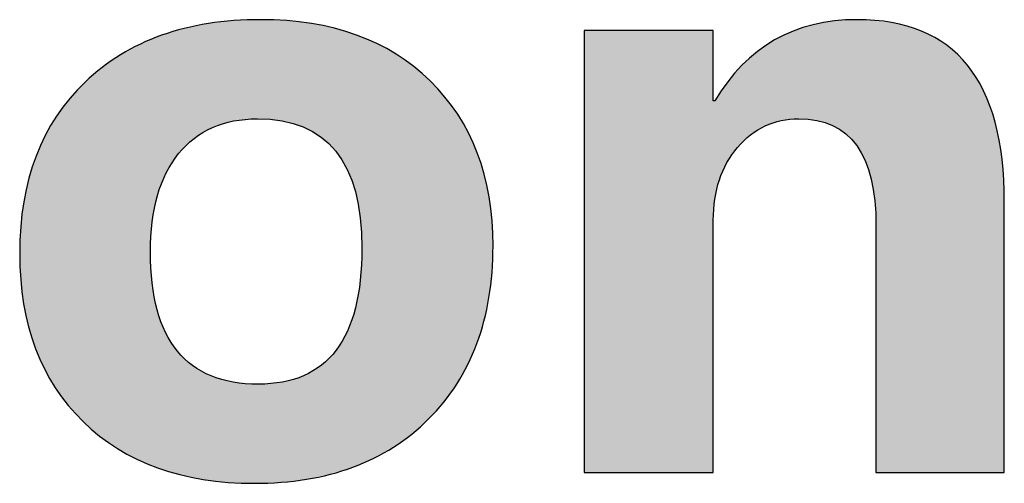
# Model space of a CAD drawing. Extents: x 68 to 125, y 76 to 211.
# Tile 45 of 89: x 79.72 to 82.69, y 195.99 to 197.39. Entities that reach past the tile are written whole.
import ezdxf

# ---------------------------------------------------------------- set-up
doc = ezdxf.new("R2010")
doc.units = 0
doc.layers.add('MAKE2D___U_53EF_U_89C1_U_0', color=7, linetype='CONTINUOUS')

# ---------------------------------------------------------------- blocks, each defined once
blk = doc.blocks.new('*U34')
at = {"layer": 'MAKE2D___U_53EF_U_89C1_U_0', "color": 252}
for points in [[(80.2779, 197.0546), (80.2736, 197.3761), (80.2779, 197.377)], [(80.2875, 197.059), (80.2779, 197.377), (80.2875, 197.3789)], [(80.2779, 197.0546), (80.2779, 197.377), (80.2875, 197.059)], [(80.3113, 197.07), (80.2875, 197.3789), (80.3113, 197.3816)], [(80.2875, 197.059), (80.2875, 197.3789), (80.3113, 197.07)], [(80.3148, 197.0716), (80.3113, 197.3816), (80.3148, 197.382)], [(80.3113, 197.07), (80.3113, 197.3816), (80.3148, 197.0716)], [(80.3468, 197.081), (80.3148, 197.382), (80.3468, 197.3857)], [(80.3148, 197.0716), (80.3148, 197.382), (80.3468, 197.081)], [(80.353, 197.0828), (80.3468, 197.3857), (80.353, 197.3864)], [(80.3468, 197.081), (80.3468, 197.3857), (80.353, 197.0828)], [(80.355, 197.0833), (80.353, 197.3864), (80.355, 197.3867)], [(80.353, 197.0828), (80.353, 197.3864), (80.355, 197.0833)], [(80.3643, 197.0848), (80.355, 197.3867), (80.3643, 197.3877)], [(80.355, 197.0833), (80.355, 197.3867), (80.3643, 197.0848)], [(80.3985, 197.09), (80.3643, 197.3877), (80.3985, 197.389)], [(80.3643, 197.0848), (80.3643, 197.3877), (80.3985, 197.09)], [(80.3985, 197.09), (80.3985, 197.389), (80.3987, 197.09)], [(80.3987, 197.09), (80.3985, 197.389), (80.3987, 197.389)], [(80.4215, 197.0914), (80.3987, 197.389), (80.4215, 197.3898)], [(80.3987, 197.09), (80.3987, 197.389), (80.4215, 197.0914)], [(80.4261, 197.0915), (80.4215, 197.3898), (80.4261, 197.39)], [(80.4215, 197.0914), (80.4215, 197.3898), (80.4261, 197.0915)], [(80.4334, 197.0916), (80.4261, 197.39), (80.4334, 197.3902)], [(80.4261, 197.0915), (80.4261, 197.39), (80.4334, 197.0916)], [(80.4431, 197.0916), (80.4334, 197.3902), (80.4431, 197.3906)], [(80.4334, 197.0916), (80.4334, 197.3902), (80.4431, 197.0916)], [(80.4454, 197.0915), (80.4431, 197.3906), (80.4454, 197.3907)], [(80.4431, 197.0916), (80.4431, 197.3906), (80.4454, 197.0915)], [(80.4454, 197.0915), (80.4454, 197.3907), (80.4478, 197.0915)], [(80.4478, 197.0915), (80.4454, 197.3907), (80.4478, 197.3906)], [(80.4478, 197.0915), (80.4478, 197.3906), (80.4551, 197.0913)], [(80.4551, 197.0913), (80.4478, 197.3906), (80.4551, 197.3903)], [(80.4551, 197.0913), (80.4551, 197.3903), (80.494, 197.0876)], [(80.494, 197.0876), (80.4551, 197.3903), (80.494, 197.3889)], [(80.494, 197.0876), (80.494, 197.3889), (80.5008, 197.087)], [(80.5008, 197.087), (80.494, 197.3889), (80.5008, 197.3886)], [(80.5008, 197.087), (80.5008, 197.3886), (80.5069, 197.0857)], [(80.5069, 197.0857), (80.5008, 197.3886), (80.5069, 197.3884)], [(80.5069, 197.0857), (80.5069, 197.3884), (80.5238, 197.082)], [(80.5238, 197.082), (80.5069, 197.3884), (80.5238, 197.3878)], [(80.5238, 197.082), (80.5238, 197.3878), (80.5363, 197.0793)], [(80.5363, 197.0793), (80.5238, 197.3878), (80.5363, 197.3863)], [(80.5363, 197.0793), (80.5363, 197.3863), (80.5427, 197.0779)], [(80.5427, 197.0779), (80.5363, 197.3863), (80.5427, 197.3856)], [(80.5427, 197.0779), (80.5427, 197.3856), (80.5748, 197.0662)], [(80.5748, 197.0662), (80.5427, 197.3856), (80.5748, 197.3818)], [(80.5748, 197.0662), (80.5748, 197.3818), (80.5807, 197.0641)], [(80.5807, 197.0641), (80.5748, 197.3818), (80.5807, 197.3811)], [(80.5807, 197.0641), (80.5807, 197.3811), (80.5833, 197.0627)], [(80.5833, 197.0627), (80.5807, 197.3811), (80.5833, 197.3808)], [(80.5833, 197.0627), (80.5833, 197.3808), (80.5981, 197.0546)], [(80.5981, 197.0546), (80.5833, 197.3808), (80.5981, 197.3791)], [(80.5981, 197.0546), (80.5981, 197.3791), (80.6095, 197.0484)], [(80.6095, 197.0484), (80.5981, 197.3791), (80.6095, 197.3767)], [(80.1623, 196.9318), (80.1465, 197.3436), (80.1623, 197.3484)], [(80.1645, 196.9367), (80.1623, 197.3484), (80.1645, 197.3491)], [(80.1623, 196.9318), (80.1623, 197.3484), (80.1645, 196.9367)], [(80.1841, 196.9681), (80.1645, 197.3491), (80.1841, 197.355)], [(80.1645, 196.9367), (80.1645, 197.3491), (80.1841, 196.9681)], [(80.1874, 196.9733), (80.1841, 197.355), (80.1874, 197.3559)], [(80.1841, 196.9681), (80.1841, 197.355), (80.1874, 196.9733)], [(80.2008, 196.9894), (80.1874, 197.3559), (80.2008, 197.36)], [(80.1874, 196.9733), (80.1874, 197.3559), (80.2008, 196.9894)], [(80.21, 197.0004), (80.2008, 197.36), (80.21, 197.3627)], [(80.2008, 196.9894), (80.2008, 197.36), (80.21, 197.0004)], [(80.2142, 197.0055), (80.21, 197.3627), (80.2142, 197.364)], [(80.21, 197.0004), (80.21, 197.3627), (80.2142, 197.0055)], [(80.2149, 197.0061), (80.2142, 197.364), (80.2149, 197.3642)], [(80.2142, 197.0055), (80.2142, 197.364), (80.2149, 197.0061)], [(80.2398, 197.0285), (80.2149, 197.3642), (80.2398, 197.3693)], [(80.2149, 197.0061), (80.2149, 197.3642), (80.2398, 197.0285)], [(80.2444, 197.0326), (80.2398, 197.3693), (80.2444, 197.3702)], [(80.2398, 197.0285), (80.2398, 197.3693), (80.2444, 197.0326)], [(80.2717, 197.0506), (80.2444, 197.3702), (80.2717, 197.3757)], [(80.2444, 197.0326), (80.2444, 197.3702), (80.2717, 197.0506)], [(80.2736, 197.0518), (80.2717, 197.3757), (80.2736, 197.3761)], [(80.2717, 197.0506), (80.2717, 197.3757), (80.2736, 197.0518)], [(80.2736, 197.0518), (80.2736, 197.3761), (80.2779, 197.0546)], [(80.6095, 197.0484), (80.6095, 197.3767), (80.6149, 197.0455)], [(80.6149, 197.0455), (80.6095, 197.3767), (80.6149, 197.3756)], [(80.6149, 197.0455), (80.6149, 197.3756), (80.6404, 197.0259)], [(80.6404, 197.0259), (80.6149, 197.3756), (80.6404, 197.3704)], [(80.6404, 197.0259), (80.6404, 197.3704), (80.6453, 197.0221)], [(80.6453, 197.0221), (80.6404, 197.3704), (80.6453, 197.3694)], [(80.6453, 197.0221), (80.6453, 197.3694), (80.6555, 197.0113)], [(80.6555, 197.0113), (80.6453, 197.3694), (80.6555, 197.3673)], [(80.6555, 197.0113), (80.6555, 197.3673), (80.6675, 196.9986)], [(80.6675, 196.9986), (80.6555, 197.3673), (80.6675, 197.3648)], [(80.6675, 196.9986), (80.6675, 197.3648), (80.6682, 196.9978)], [(80.6682, 196.9978), (80.6675, 197.3648), (80.6682, 197.3646)], [(80.6682, 196.9978), (80.6682, 197.3646), (80.6718, 196.994)], [(80.6718, 196.994), (80.6682, 197.3646), (80.6718, 197.3635)], [(80.6718, 196.994), (80.6718, 197.3635), (80.6907, 196.9665)], [(80.6907, 196.9665), (80.6718, 197.3635), (80.6907, 197.3577)], [(80.6907, 196.9665), (80.6907, 197.3577), (80.6945, 196.9611)], [(80.6945, 196.9611), (80.6907, 197.3577), (80.6945, 197.3566)], [(80.6945, 196.9611), (80.6945, 197.3566), (80.7102, 196.9296)], [(80.7102, 196.9296), (80.6945, 197.3566), (80.7102, 197.3518)], [(80.7102, 196.9296), (80.7102, 197.3518), (80.7133, 196.9234)], [(80.7133, 196.9234), (80.7102, 197.3518), (80.7133, 197.3508)], [(80.7133, 196.9234), (80.7133, 197.3508), (80.7233, 196.8949)], [(80.7233, 196.8949), (80.7133, 197.3508), (80.7233, 197.3477)], [(80.7233, 196.8949), (80.7233, 197.3477), (80.7258, 196.888)], [(80.7258, 196.888), (80.7233, 197.3477), (80.7258, 197.347)], [(80.1126, 196.0475), (80.0824, 197.3172), (80.1126, 197.3297)], [(80.1146, 196.7456), (80.1126, 197.3297), (80.1146, 197.3305)], [(80.1126, 196.6901), (80.1126, 197.3297), (80.1146, 196.7456)], [(80.1146, 196.7456), (80.1146, 197.3305), (80.1147, 196.7479)], [(80.1147, 196.7479), (80.1146, 197.3305), (80.1147, 197.3305)], [(80.1206, 196.7985), (80.1147, 197.3305), (80.1206, 197.3329)], [(80.1147, 196.7479), (80.1147, 197.3305), (80.1206, 196.7985)], [(80.1209, 196.8015), (80.1206, 197.3329), (80.1209, 197.3331)], [(80.1206, 196.7985), (80.1206, 197.3329), (80.1209, 196.8015)], [(80.1305, 196.8471), (80.1209, 197.3331), (80.1305, 197.337)], [(80.1209, 196.8015), (80.1209, 197.3331), (80.1305, 196.8471)], [(80.1313, 196.8508), (80.1305, 197.337), (80.1313, 197.3374)], [(80.1305, 196.8471), (80.1305, 197.337), (80.1313, 196.8508)], [(80.1341, 196.8596), (80.1313, 197.3374), (80.1341, 197.3385)], [(80.1313, 196.8508), (80.1313, 197.3374), (80.1341, 196.8596)], [(80.1444, 196.8915), (80.1341, 197.3385), (80.1444, 197.3428)], [(80.1341, 196.8596), (80.1341, 197.3385), (80.1444, 196.8915)], [(80.1458, 196.8959), (80.1444, 197.3428), (80.1458, 197.3434)], [(80.1444, 196.8915), (80.1444, 197.3428), (80.1458, 196.8959)], [(80.1465, 196.8974), (80.1458, 197.3434), (80.1465, 197.3436)], [(80.1458, 196.8959), (80.1458, 197.3434), (80.1465, 196.8974)], [(80.1465, 196.8974), (80.1465, 197.3436), (80.1623, 196.9318)], [(80.7258, 196.888), (80.7258, 197.347), (80.7283, 196.8809)], [(80.7283, 196.8809), (80.7258, 197.347), (80.7283, 197.3462)], [(80.7283, 196.8809), (80.7283, 197.3462), (80.7342, 196.8558)], [(80.7342, 196.8558), (80.7283, 197.3462), (80.7342, 197.3444)], [(80.7342, 196.8558), (80.7342, 197.3444), (80.7376, 196.8414)], [(80.7376, 196.8414), (80.7342, 197.3444), (80.7376, 197.343)], [(80.7376, 196.8414), (80.7376, 197.343), (80.7394, 196.8337)], [(80.7394, 196.8337), (80.7376, 197.343), (80.7394, 197.3422)], [(80.7394, 196.8337), (80.7394, 197.3422), (80.7456, 196.7897)], [(80.7456, 196.7897), (80.7394, 197.3422), (80.7456, 197.3396)], [(80.7456, 196.7897), (80.7456, 197.3396), (80.7467, 196.7817)], [(80.7467, 196.7817), (80.7456, 197.3396), (80.7467, 197.3391)], [(80.7467, 196.7817), (80.7467, 197.3391), (80.7498, 196.7312)], [(80.7498, 196.7312), (80.7467, 197.3391), (80.7498, 197.3378)], [(80.7498, 196.7312), (80.7498, 197.3378), (80.7502, 196.725)], [(80.7502, 196.725), (80.7498, 197.3378), (80.7502, 197.3377)], [(80.7502, 196.052), (80.7502, 197.3377), (80.7869, 196.0678)], [(80.7869, 196.0678), (80.7502, 197.3377), (80.7869, 197.3222)], [(80.7869, 196.0678), (80.7869, 197.3222), (80.796, 196.0729)], [(80.796, 196.0729), (80.7869, 197.3222), (80.796, 197.3184)], [(80.796, 196.0729), (80.796, 197.3184), (80.8462, 196.1012)], [(80.8462, 196.1012), (80.796, 197.3184), (80.8462, 197.2907)], [(80.0716, 196.0647), (80.0225, 197.2849), (80.0716, 197.3114)], [(80.0824, 196.0602), (80.0716, 197.3114), (80.0824, 197.3172)], [(80.0716, 196.0647), (80.0716, 197.3114), (80.0824, 196.0602)], [(80.0824, 196.0602), (80.0824, 197.3172), (80.1126, 196.0475)], [(80.8462, 196.1012), (80.8462, 197.2907), (80.8537, 196.1066)], [(80.8537, 196.1066), (80.8462, 197.2907), (80.8537, 197.2866)], [(80.0133, 196.0968), (79.9669, 197.2467), (80.0133, 197.2786)], [(80.0225, 196.0917), (80.0133, 197.2786), (80.0225, 197.2849)], [(80.0133, 196.0968), (80.0133, 197.2786), (80.0225, 196.0917)], [(80.0225, 196.0917), (80.0225, 197.2849), (80.0716, 196.0647)], [(80.8537, 196.1066), (80.8537, 197.2866), (80.9012, 196.1406)], [(80.9012, 196.1406), (80.8537, 197.2866), (80.9012, 197.2533)], [(79.9592, 196.1346), (79.9156, 197.2026), (79.9592, 197.2401)], [(79.9669, 196.1293), (79.9592, 197.2401), (79.9669, 197.2467)], [(79.9592, 196.1346), (79.9592, 197.2401), (79.9669, 196.1293)], [(79.9669, 196.1293), (79.9669, 197.2467), (80.0133, 196.0968)], [(80.9012, 196.1406), (80.9012, 197.2533), (80.9073, 196.1461)], [(80.9073, 196.1461), (80.9012, 197.2533), (80.9073, 197.249)], [(80.9073, 196.1461), (80.9073, 197.249), (80.9518, 196.1861)], [(80.9518, 196.1861), (80.9073, 197.249), (80.9518, 197.2099)], [(79.9156, 196.1729), (79.9093, 197.196), (79.9156, 197.2026)], [(79.9156, 196.1729), (79.9156, 197.2026), (79.9592, 196.1346)], [(80.9518, 196.1861), (80.9518, 197.2099), (80.9567, 196.1915)], [(80.9567, 196.1915), (80.9518, 197.2099), (80.9567, 197.2057)], [(80.9567, 196.1915), (80.9567, 197.2057), (80.9973, 196.2367)], [(80.9973, 196.2367), (80.9567, 197.2057), (80.9973, 197.1614)], [(79.9093, 196.1783), (79.8693, 197.1533), (79.9093, 197.196)], [(79.9093, 196.1783), (79.9093, 197.196), (79.9156, 196.1729)], [(79.8646, 196.227), (79.8292, 197.0997), (79.8646, 197.147)], [(79.8693, 196.2219), (79.8646, 197.147), (79.8693, 197.1533)], [(79.8646, 196.227), (79.8646, 197.147), (79.8693, 196.2219)], [(79.8693, 196.2219), (79.8693, 197.1533), (79.9093, 196.1783)], [(80.9973, 196.2367), (80.9973, 197.1614), (81.0011, 196.2419)], [(81.0011, 196.2419), (80.9973, 197.1614), (81.0011, 197.1574)], [(81.0011, 196.2419), (81.0011, 197.1574), (81.0367, 196.2915)], [(81.0367, 196.2915), (81.0011, 197.1574), (81.0367, 197.1089)], [(79.8258, 196.2798), (79.7953, 197.0417), (79.8258, 197.0938)], [(79.8292, 196.2752), (79.8258, 197.0938), (79.8292, 197.0997)], [(79.8258, 196.2798), (79.8258, 197.0938), (79.8292, 196.2752)], [(79.8292, 196.2752), (79.8292, 197.0997), (79.8646, 196.227)], [(81.0367, 196.2915), (81.0367, 197.1089), (81.0395, 196.2964)], [(81.0395, 196.2964), (81.0367, 197.1089), (81.0395, 197.1051)], [(81.0395, 196.2964), (81.0395, 197.1051), (81.0701, 196.3505)], [(81.0701, 196.3505), (81.0395, 197.1051), (81.0701, 197.0523)], [(81.0701, 196.3505), (81.0701, 197.0523), (81.072, 196.355)], [(81.072, 196.355), (81.0701, 197.0523), (81.072, 197.0489)], [(79.793, 196.3369), (79.7676, 196.9792), (79.793, 197.0364)], [(79.7953, 196.3328), (79.793, 197.0364), (79.7953, 197.0417)], [(79.793, 196.3369), (79.793, 197.0364), (79.7953, 196.3328)], [(79.7953, 196.3328), (79.7953, 197.0417), (79.8258, 196.2798)], [(81.072, 196.355), (81.072, 197.0489), (81.0974, 196.4137)], [(81.0974, 196.4137), (81.072, 197.0489), (81.0974, 196.9915)], [(81.0974, 196.4137), (81.0974, 196.9915), (81.0987, 196.4177)], [(81.0987, 196.4177), (81.0974, 196.9915), (81.0987, 196.9887)], [(79.7661, 196.3982), (79.746, 196.9123), (79.7661, 196.9746)], [(79.7676, 196.3948), (79.7661, 196.9746), (79.7676, 196.9792)], [(79.7661, 196.3982), (79.7661, 196.9746), (79.7676, 196.3948)], [(79.7676, 196.3948), (79.7676, 196.9792), (79.793, 196.3369)], [(81.0987, 196.4177), (81.0987, 196.9887), (81.1187, 196.4811)], [(81.1187, 196.4811), (81.0987, 196.9887), (81.1187, 196.9268)], [(79.7452, 196.4637), (79.7306, 196.8411), (79.7452, 196.9085)], [(79.746, 196.4611), (79.7452, 196.9085), (79.746, 196.9123)], [(79.7452, 196.4637), (79.7452, 196.9085), (79.746, 196.4611)], [(79.746, 196.4611), (79.746, 196.9123), (79.7661, 196.3982)], [(81.1187, 196.4811), (81.1187, 196.9268), (81.1194, 196.4844)], [(81.1194, 196.4844), (81.1187, 196.9268), (81.1194, 196.9246)], [(81.1194, 196.4844), (81.1194, 196.9246), (81.1338, 196.5526)], [(81.1338, 196.5526), (81.1194, 196.9246), (81.1338, 196.8579)], [(81.1338, 196.5526), (81.1338, 196.8579), (81.1341, 196.5552)], [(81.1341, 196.5552), (81.1338, 196.8579), (81.1341, 196.8564)], [(81.1341, 196.5552), (81.1341, 196.8564), (81.1429, 196.6283)], [(81.1429, 196.6283), (81.1341, 196.8564), (81.1429, 196.785)], [(79.7303, 196.5333), (79.7214, 196.7654), (79.7303, 196.8381)], [(79.7306, 196.5316), (79.7303, 196.8381), (79.7306, 196.8411)], [(79.7303, 196.5333), (79.7303, 196.8381), (79.7306, 196.5316)], [(79.7306, 196.5316), (79.7306, 196.8411), (79.7452, 196.4637)], [(81.1429, 196.6283), (81.1429, 196.785), (81.143, 196.6304)], [(81.143, 196.6304), (81.1429, 196.785), (81.143, 196.7843)], [(81.143, 196.6304), (81.143, 196.7843), (81.146, 196.7082)], [(79.7213, 196.6072), (79.7183, 196.6853), (79.7213, 196.763)], [(79.7214, 196.6065), (79.7213, 196.763), (79.7214, 196.7654)], [(79.7213, 196.6072), (79.7213, 196.763), (79.7214, 196.6065)], [(79.7214, 196.6065), (79.7214, 196.7654), (79.7303, 196.5333)], [(80.7502, 196.052), (80.7498, 196.6634), (80.7502, 196.725)], [(80.1126, 196.0475), (80.1126, 196.6901), (80.1146, 196.0467)], [(80.1146, 196.0467), (80.1126, 196.6901), (80.1146, 196.6302)], [(80.7498, 196.0519), (80.7467, 196.6204), (80.7498, 196.6634)], [(80.7498, 196.0519), (80.7498, 196.6634), (80.7502, 196.052)], [(80.1146, 196.0467), (80.1146, 196.6302), (80.1147, 196.0467)], [(80.1147, 196.0467), (80.1146, 196.6302), (80.1147, 196.6294)], [(80.1147, 196.0467), (80.1147, 196.6294), (80.1206, 196.0442)], [(80.1206, 196.0442), (80.1147, 196.6294), (80.1206, 196.5751)], [(80.7456, 196.0501), (80.7394, 196.5634), (80.7456, 196.6048)], [(80.7467, 196.0506), (80.7456, 196.6048), (80.7467, 196.6204)], [(80.7456, 196.0501), (80.7456, 196.6048), (80.7467, 196.0506)], [(80.7467, 196.0506), (80.7467, 196.6204), (80.7498, 196.0519)], [(80.1206, 196.0442), (80.1206, 196.5751), (80.1209, 196.0441)], [(80.1209, 196.0441), (80.1206, 196.5751), (80.1209, 196.5734)], [(80.1209, 196.0441), (80.1209, 196.5734), (80.1305, 196.04)], [(80.1305, 196.04), (80.1209, 196.5734), (80.1305, 196.5249)], [(80.7376, 196.0466), (80.7342, 196.5373), (80.7376, 196.5513)], [(80.7394, 196.0474), (80.7376, 196.5513), (80.7394, 196.5634)], [(80.7376, 196.0466), (80.7376, 196.5513), (80.7394, 196.0474)], [(80.7394, 196.0474), (80.7394, 196.5634), (80.7456, 196.0501)], [(80.1305, 196.04), (80.1305, 196.5249), (80.1313, 196.0397)], [(80.1313, 196.0397), (80.1305, 196.5249), (80.1313, 196.5224)], [(80.1313, 196.0397), (80.1313, 196.5224), (80.1341, 196.0385)], [(80.1341, 196.0385), (80.1313, 196.5224), (80.1341, 196.5131)], [(80.7342, 196.0452), (80.7283, 196.513), (80.7342, 196.5373)], [(80.7342, 196.0452), (80.7342, 196.5373), (80.7376, 196.0466)], [(80.1341, 196.0385), (80.1341, 196.5131), (80.1444, 196.0354)], [(80.1444, 196.0354), (80.1341, 196.5131), (80.1444, 196.4796)], [(80.7233, 196.0405), (80.7133, 196.4679), (80.7233, 196.4959)], [(80.7258, 196.0416), (80.7233, 196.4959), (80.7258, 196.5027)], [(80.7233, 196.0405), (80.7233, 196.4959), (80.7258, 196.0416)], [(80.7283, 196.0426), (80.7258, 196.5027), (80.7283, 196.513)], [(80.7258, 196.0416), (80.7258, 196.5027), (80.7283, 196.0426)], [(80.7283, 196.0426), (80.7283, 196.513), (80.7342, 196.0452)], [(80.1444, 196.0354), (80.1444, 196.4796), (80.1458, 196.035)], [(80.1458, 196.035), (80.1444, 196.4796), (80.1458, 196.4764)], [(80.1458, 196.035), (80.1458, 196.4764), (80.1465, 196.0347)], [(80.1465, 196.0347), (80.1458, 196.4764), (80.1465, 196.4749)], [(80.1465, 196.0347), (80.1465, 196.4749), (80.1623, 196.0299)], [(80.1623, 196.0299), (80.1465, 196.4749), (80.1623, 196.4392)], [(80.7102, 196.0364), (80.6945, 196.4281), (80.7102, 196.4592)], [(80.7133, 196.0374), (80.7102, 196.4592), (80.7133, 196.4679)], [(80.7102, 196.0364), (80.7102, 196.4592), (80.7133, 196.0374)], [(80.7133, 196.0374), (80.7133, 196.4679), (80.7233, 196.0405)], [(80.1623, 196.0299), (80.1623, 196.4392), (80.1645, 196.0292)], [(80.1645, 196.0292), (80.1623, 196.4392), (80.1645, 196.4356)], [(80.1645, 196.0292), (80.1645, 196.4356), (80.1841, 196.0232)], [(80.1841, 196.0232), (80.1645, 196.4356), (80.1841, 196.4036)], [(80.6945, 196.0315), (80.6907, 196.4207), (80.6945, 196.4281)], [(80.6945, 196.0315), (80.6945, 196.4281), (80.7102, 196.0364)], [(80.1841, 196.0232), (80.1841, 196.4036), (80.1874, 196.0223)], [(80.1874, 196.0223), (80.1841, 196.4036), (80.1874, 196.3998)], [(80.1874, 196.0223), (80.1874, 196.3998), (80.2008, 196.0181)], [(80.2008, 196.0181), (80.1874, 196.3998), (80.2008, 196.3838)], [(80.6907, 196.0303), (80.6718, 196.3934), (80.6907, 196.4207)], [(80.6907, 196.0303), (80.6907, 196.4207), (80.6945, 196.0315)], [(80.2008, 196.0181), (80.2008, 196.3838), (80.21, 196.0163)], [(80.21, 196.0163), (80.2008, 196.3838), (80.21, 196.3729)], [(80.21, 196.0163), (80.21, 196.3729), (80.2142, 196.0154)], [(80.2142, 196.0154), (80.21, 196.3729), (80.2142, 196.3693)], [(80.2142, 196.0154), (80.2142, 196.3693), (80.2149, 196.0153)], [(80.2149, 196.0153), (80.2142, 196.3693), (80.2149, 196.3687)], [(80.2149, 196.0153), (80.2149, 196.3687), (80.2398, 196.0102)], [(80.2398, 196.0102), (80.2149, 196.3687), (80.2398, 196.3471)], [(80.6555, 196.0193), (80.6453, 196.3638), (80.6555, 196.3745)], [(80.6675, 196.023), (80.6555, 196.3745), (80.6675, 196.3871)], [(80.6555, 196.0193), (80.6555, 196.3745), (80.6675, 196.023)], [(80.6682, 196.0233), (80.6675, 196.3871), (80.6682, 196.3882)], [(80.6675, 196.023), (80.6675, 196.3871), (80.6682, 196.0233)], [(80.6718, 196.0244), (80.6682, 196.3882), (80.6718, 196.3934)], [(80.6682, 196.0233), (80.6682, 196.3882), (80.6718, 196.0244)], [(80.6718, 196.0244), (80.6718, 196.3934), (80.6907, 196.0303)], [(80.2398, 196.0102), (80.2398, 196.3471), (80.2444, 196.0092)], [(80.2444, 196.0092), (80.2398, 196.3471), (80.2444, 196.3442)], [(80.2444, 196.0092), (80.2444, 196.3442), (80.2717, 196.0036)], [(80.2717, 196.0036), (80.2444, 196.3442), (80.2717, 196.3273)], [(80.6149, 196.0108), (80.6095, 196.3351), (80.6149, 196.3392)], [(80.6404, 196.0161), (80.6149, 196.3392), (80.6404, 196.3586)], [(80.6149, 196.0108), (80.6149, 196.3392), (80.6404, 196.0161)], [(80.6453, 196.0171), (80.6404, 196.3586), (80.6453, 196.3638)], [(80.6404, 196.0161), (80.6404, 196.3586), (80.6453, 196.0171)], [(80.6453, 196.0171), (80.6453, 196.3638), (80.6555, 196.0193)], [(80.2717, 196.0036), (80.2717, 196.3273), (80.2736, 196.0034)], [(80.2736, 196.0034), (80.2717, 196.3273), (80.2736, 196.3262)], [(80.2736, 196.0034), (80.2736, 196.3262), (80.2779, 196.0029)], [(80.2779, 196.0029), (80.2736, 196.3262), (80.2779, 196.3243)], [(80.2779, 196.0029), (80.2779, 196.3243), (80.2875, 196.0018)], [(80.2875, 196.0018), (80.2779, 196.3243), (80.2875, 196.3202)], [(80.2875, 196.0018), (80.2875, 196.3202), (80.3113, 195.999)], [(80.3113, 195.999), (80.2875, 196.3202), (80.3113, 196.3101)], [(80.3113, 195.999), (80.3113, 196.3101), (80.3148, 195.9986)], [(80.3148, 195.9986), (80.3113, 196.3101), (80.3148, 196.3091)], [(80.3148, 195.9986), (80.3148, 196.3091), (80.3468, 195.9949)], [(80.3468, 195.9949), (80.3148, 196.3091), (80.3468, 196.3005)], [(80.5748, 196.0031), (80.5427, 196.3053), (80.5748, 196.3166)], [(80.5807, 196.0038), (80.5748, 196.3166), (80.5807, 196.3198)], [(80.5748, 196.0031), (80.5748, 196.3166), (80.5807, 196.0038)], [(80.5833, 196.0041), (80.5807, 196.3198), (80.5833, 196.3211)], [(80.5807, 196.0038), (80.5807, 196.3198), (80.5833, 196.0041)], [(80.5981, 196.0072), (80.5833, 196.3211), (80.5981, 196.329)], [(80.5833, 196.0041), (80.5833, 196.3211), (80.5981, 196.0072)], [(80.6095, 196.0096), (80.5981, 196.329), (80.6095, 196.3351)], [(80.5981, 196.0072), (80.5981, 196.329), (80.6095, 196.0096)], [(80.6095, 196.0096), (80.6095, 196.3351), (80.6149, 196.0108)], [(80.3468, 195.9949), (80.3468, 196.3005), (80.353, 195.9946)], [(80.353, 195.9946), (80.3468, 196.3005), (80.353, 196.2989)], [(80.353, 195.9946), (80.353, 196.2989), (80.355, 195.9946)], [(80.355, 195.9946), (80.353, 196.2989), (80.355, 196.2986)], [(80.355, 195.9946), (80.355, 196.2986), (80.3643, 195.9942)], [(80.3643, 195.9942), (80.355, 196.2986), (80.3643, 196.2973)], [(80.3643, 195.9942), (80.3643, 196.2973), (80.3985, 195.993)], [(80.3985, 195.993), (80.3643, 196.2973), (80.3985, 196.2926)], [(80.3985, 195.993), (80.3985, 196.2926), (80.3987, 195.993)], [(80.3987, 195.993), (80.3985, 196.2926), (80.3987, 196.2925)], [(80.3987, 195.993), (80.3987, 196.2925), (80.4215, 195.9921)], [(80.4215, 195.9921), (80.3987, 196.2925), (80.4215, 196.2919)], [(80.4215, 195.9921), (80.4215, 196.2919), (80.4261, 195.992)], [(80.4261, 195.992), (80.4215, 196.2919), (80.4261, 196.2917)], [(80.4261, 195.992), (80.4261, 196.2917), (80.4334, 195.9922)], [(80.4334, 195.9922), (80.4261, 196.2917), (80.4334, 196.2915)], [(80.4334, 195.9922), (80.4334, 196.2915), (80.4431, 195.9926)], [(80.4431, 195.9926), (80.4334, 196.2915), (80.4431, 196.2912)], [(80.4431, 195.9926), (80.4431, 196.2912), (80.4454, 195.9927)], [(80.4454, 195.9927), (80.4431, 196.2912), (80.4454, 196.2912)], [(80.4454, 195.9927), (80.4454, 196.2912), (80.4478, 195.9928)], [(80.4478, 195.9928), (80.4454, 196.2912), (80.4478, 196.2911)], [(80.4551, 195.9931), (80.4478, 196.2911), (80.4551, 196.2916)], [(80.4478, 195.9928), (80.4478, 196.2911), (80.4551, 195.9931)], [(80.494, 195.9945), (80.4551, 196.2916), (80.494, 196.2946)], [(80.4551, 195.9931), (80.4551, 196.2916), (80.494, 195.9945)], [(80.5008, 195.9948), (80.494, 196.2946), (80.5008, 196.296)], [(80.494, 195.9945), (80.494, 196.2946), (80.5008, 195.9948)], [(80.5069, 195.995), (80.5008, 196.296), (80.5069, 196.2972)], [(80.5008, 195.9948), (80.5008, 196.296), (80.5069, 195.995)], [(80.5238, 195.997), (80.5069, 196.2972), (80.5238, 196.3006)], [(80.5069, 195.995), (80.5069, 196.2972), (80.5238, 195.997)], [(80.5363, 195.9985), (80.5238, 196.3006), (80.5363, 196.3031)], [(80.5238, 195.997), (80.5238, 196.3006), (80.5363, 195.9985)], [(80.5427, 195.9993), (80.5363, 196.3031), (80.5427, 196.3053)], [(80.5363, 195.9985), (80.5363, 196.3031), (80.5427, 195.9993)], [(80.5427, 195.9993), (80.5427, 196.3053), (80.5748, 196.0031)]]:
    blk.add_solid(points, dxfattribs=at)
blk = doc.blocks.new('*U35')
at = {"layer": 'MAKE2D___U_53EF_U_89C1_U_0', "color": 252}
for points in [[(82.1354, 197.0838), (82.0897, 197.3694), (82.1354, 197.3803)], [(82.143, 197.081), (82.1354, 197.3803), (82.143, 197.3821)], [(82.1354, 197.0838), (82.1354, 197.3803), (82.143, 197.081)], [(82.1756, 197.0689), (82.143, 197.3821), (82.1756, 197.3861)], [(82.143, 197.081), (82.143, 197.3821), (82.1756, 197.0689)], [(82.201, 197.0523), (82.1756, 197.3861), (82.201, 197.3892)], [(82.1756, 197.0689), (82.1756, 197.3861), (82.201, 197.0523)], [(82.2102, 197.0462), (82.201, 197.3892), (82.2102, 197.3896)], [(82.201, 197.0523), (82.201, 197.3892), (82.2102, 197.0462)], [(82.2312, 197.0242), (82.2102, 197.3896), (82.2312, 197.3905)], [(82.2102, 197.0462), (82.2102, 197.3896), (82.2312, 197.0242)], [(82.2393, 197.0158), (82.2312, 197.3905), (82.2393, 197.3906)], [(82.2312, 197.0242), (82.2312, 197.3905), (82.2393, 197.0158)], [(82.2479, 197.0018), (82.2393, 197.3906), (82.2479, 197.3907)], [(82.2393, 197.0158), (82.2393, 197.3906), (82.2479, 197.0018)], [(82.2479, 197.0018), (82.2479, 197.3907), (82.2627, 196.9777)], [(82.2627, 196.9777), (82.2479, 197.3907), (82.2627, 197.3903)], [(82.2627, 196.9777), (82.2627, 197.3903), (82.2717, 196.9546)], [(82.2717, 196.9546), (82.2627, 197.3903), (82.2717, 197.3901)], [(82.2717, 196.9546), (82.2717, 197.3901), (82.2806, 196.9319)], [(82.2806, 196.9319), (82.2717, 197.3901), (82.2806, 197.3891)], [(82.2806, 196.9319), (82.2806, 197.3891), (82.2929, 196.8783)], [(82.2929, 196.8783), (82.2806, 197.3891), (82.2929, 197.3877)], [(82.2929, 196.8783), (82.2929, 197.3877), (82.2997, 196.817)], [(82.2997, 196.817), (82.2929, 197.3877), (82.2997, 197.3869)], [(82.2997, 196.817), (82.2997, 197.3869), (82.301, 196.7835)], [(82.301, 196.7835), (82.2997, 197.3869), (82.301, 197.3867)], [(82.301, 196.7835), (82.301, 197.3867), (82.3011, 196.7685)], [(82.3011, 196.7685), (82.301, 197.3867), (82.3011, 197.3867)], [(82.3011, 196.0278), (82.3011, 197.3867), (82.3014, 196.0245)], [(82.3014, 196.0245), (82.3011, 197.3867), (82.3014, 197.3867)], [(82.3014, 196.0245), (82.3014, 197.3867), (82.3066, 196.0245)], [(82.3066, 196.0245), (82.3014, 197.3867), (82.3066, 197.3861)], [(82.3066, 196.0245), (82.3066, 197.3861), (82.3177, 196.0245)], [(82.3177, 196.0245), (82.3066, 197.3861), (82.3177, 197.3848)], [(82.3177, 196.0245), (82.3177, 197.3848), (82.3549, 196.0245)], [(82.3549, 196.0245), (82.3177, 197.3848), (82.3549, 197.3804)], [(82.3549, 196.0245), (82.3549, 197.3804), (82.3604, 196.0245)], [(82.3604, 196.0245), (82.3549, 197.3804), (82.3604, 197.3798)], [(82.3604, 196.0245), (82.3604, 197.3798), (82.4069, 196.0245)], [(82.4069, 196.0245), (82.3604, 197.3798), (82.4069, 197.3658)], [(81.4226, 196.0245), (81.4209, 197.3571), (81.4226, 197.3581)], [(81.4209, 196.0245), (81.4209, 197.3571), (81.4226, 196.0245)], [(81.4226, 196.0245), (81.4226, 197.3581), (81.4243, 196.0245)], [(81.4243, 196.0245), (81.4226, 197.3581), (81.4243, 197.3581)], [(81.4243, 196.0245), (81.4243, 197.3581), (81.4305, 196.0245)], [(81.4305, 196.0245), (81.4243, 197.3581), (81.4305, 197.3581)], [(81.4305, 196.0245), (81.4305, 197.3581), (81.4338, 196.0245)], [(81.4338, 196.0245), (81.4305, 197.3581), (81.4338, 197.3581)], [(81.4338, 196.0245), (81.4338, 197.3581), (81.4626, 196.0245)], [(81.4626, 196.0245), (81.4338, 197.3581), (81.4626, 197.3581)], [(81.4626, 196.0245), (81.4626, 197.3581), (81.4686, 196.0245)], [(81.4686, 196.0245), (81.4626, 197.3581), (81.4686, 197.3581)], [(81.4686, 196.0245), (81.4686, 197.3581), (81.5112, 196.0245)], [(81.5112, 196.0245), (81.4686, 197.3581), (81.5112, 197.3581)], [(81.5112, 196.0245), (81.5112, 197.3581), (81.5192, 196.0245)], [(81.5192, 196.0245), (81.5112, 197.3581), (81.5192, 197.3581)], [(81.5192, 196.0245), (81.5192, 197.3581), (81.5793, 196.0245)], [(81.5793, 196.0245), (81.5192, 197.3581), (81.5793, 197.3581)], [(81.5793, 196.0245), (81.5793, 197.3581), (81.6339, 196.0245)], [(81.6339, 196.0245), (81.5793, 197.3581), (81.6339, 197.3581)], [(81.6339, 196.0245), (81.6339, 197.3581), (81.6956, 196.0245)], [(81.6956, 196.0245), (81.6339, 197.3581), (81.6956, 197.3581)], [(81.6956, 196.0245), (81.6956, 197.3581), (81.7039, 196.0245)], [(81.7039, 196.0245), (81.6956, 197.3581), (81.7039, 197.3581)], [(81.7039, 196.0245), (81.7039, 197.3581), (81.7495, 196.0245)], [(81.7495, 196.0245), (81.7039, 197.3581), (81.7495, 197.3581)], [(81.7495, 196.0245), (81.7495, 197.3581), (81.7562, 196.0245)], [(81.7562, 196.0245), (81.7495, 197.3581), (81.7562, 197.3581)], [(81.7562, 196.0245), (81.7562, 197.3581), (81.7894, 196.0245)], [(81.7894, 196.0245), (81.7562, 197.3581), (81.7894, 197.3581)], [(81.7894, 196.0245), (81.7894, 197.3581), (81.7936, 196.0245)], [(81.7936, 196.0245), (81.7894, 197.3581), (81.7936, 197.3581)], [(81.7936, 196.0245), (81.7936, 197.3581), (81.8022, 196.0245)], [(81.8022, 196.0245), (81.7936, 197.3581), (81.8022, 197.3581)], [(81.8022, 196.0245), (81.8022, 197.3581), (81.8049, 196.0245)], [(81.8049, 196.0245), (81.8022, 197.3581), (81.8049, 197.3581)], [(81.8049, 196.0245), (81.8049, 197.3581), (81.8092, 196.0245)], [(81.8092, 196.0245), (81.8049, 197.3581), (81.8092, 197.3581)], [(81.8092, 196.0245), (81.8092, 197.3581), (81.8101, 196.0245)], [(81.8101, 196.0245), (81.8092, 197.3581), (81.8101, 197.3553)], [(81.8101, 196.0245), (81.8101, 197.3553), (81.8104, 196.0279)], [(81.8104, 196.0279), (81.8101, 197.3553), (81.8104, 197.3544)], [(82.0369, 197.0888), (82.009, 197.3359), (82.0369, 197.3503)], [(82.0547, 197.0913), (82.0369, 197.3503), (82.0547, 197.3568)], [(82.0369, 197.0888), (82.0369, 197.3503), (82.0547, 197.0913)], [(82.0666, 197.0916), (82.0547, 197.3568), (82.0666, 197.3612)], [(82.0547, 197.0913), (82.0547, 197.3568), (82.0666, 197.0916)], [(82.0883, 197.091), (82.0666, 197.3612), (82.0883, 197.3691)], [(82.0666, 197.0916), (82.0666, 197.3612), (82.0883, 197.091)], [(82.0897, 197.0909), (82.0883, 197.3691), (82.0897, 197.3694)], [(82.0883, 197.091), (82.0883, 197.3691), (82.0897, 197.0909)], [(82.0897, 197.0909), (82.0897, 197.3694), (82.1354, 197.0838)], [(82.4069, 196.0245), (82.4069, 197.3658), (82.4385, 196.0245)], [(82.4385, 196.0245), (82.4069, 197.3658), (82.4385, 197.3563)], [(82.4385, 196.0245), (82.4385, 197.3563), (82.506, 196.0245)], [(82.506, 196.0245), (82.4385, 197.3563), (82.506, 197.3197)], [(81.9888, 197.0777), (81.9668, 197.3106), (81.9888, 197.3256)], [(82.009, 197.0848), (81.9888, 197.3256), (82.009, 197.3359)], [(81.9888, 197.0777), (81.9888, 197.3256), (82.009, 197.0848)], [(82.009, 197.0848), (82.009, 197.3359), (82.0369, 197.0888)], [(82.506, 196.0245), (82.506, 197.3197), (82.5307, 196.0245)], [(82.5307, 196.0245), (82.506, 197.3197), (82.5307, 197.298)], [(81.9439, 197.0564), (81.9283, 197.2813), (81.9439, 197.295)], [(81.9668, 197.0701), (81.9439, 197.295), (81.9668, 197.3106)], [(81.9439, 197.0564), (81.9439, 197.295), (81.9668, 197.0701)], [(81.9668, 197.0701), (81.9668, 197.3106), (81.9888, 197.0777)], [(82.5307, 196.0245), (82.5307, 197.298), (82.5629, 196.0245)], [(82.5629, 196.0245), (82.5307, 197.298), (82.5629, 197.2699)], [(81.9024, 197.0241), (81.8933, 197.2485), (81.9024, 197.2586)], [(81.9283, 197.0471), (81.9024, 197.2586), (81.9283, 197.2813)], [(81.9024, 197.0241), (81.9024, 197.2586), (81.9283, 197.0471)], [(81.9283, 197.0471), (81.9283, 197.2813), (81.9439, 197.0564)], [(82.5629, 196.0245), (82.5629, 197.2699), (82.5905, 196.0245)], [(82.5905, 196.0245), (82.5629, 197.2699), (82.5905, 197.2323)], [(81.8933, 197.0159), (81.8641, 197.2164), (81.8933, 197.2485)], [(81.8933, 197.0159), (81.8933, 197.2485), (81.9024, 197.0241)], [(82.5905, 196.0245), (82.5905, 197.2323), (82.6092, 196.0245)], [(82.6092, 196.0245), (82.5905, 197.2323), (82.6092, 197.2069)], [(81.8627, 196.9774), (81.8391, 197.1819), (81.8627, 197.2144)], [(81.8641, 196.9792), (81.8627, 197.2144), (81.8641, 197.2164)], [(81.8627, 196.9774), (81.8627, 197.2144), (81.8641, 196.9792)], [(81.8641, 196.9792), (81.8641, 197.2164), (81.8933, 197.0159)], [(82.6092, 196.0245), (82.6092, 197.2069), (82.6407, 196.0245)], [(82.6407, 196.0245), (82.6092, 197.2069), (82.6407, 197.1396)], [(81.8391, 196.9341), (81.8292, 197.1683), (81.8391, 197.1819)], [(81.8391, 196.9341), (81.8391, 197.1819), (81.8627, 196.9774)], [(81.8104, 196.7832), (81.8104, 197.1473), (81.8104, 196.7916)], [(81.8104, 196.7916), (81.8104, 197.1473), (81.8104, 197.1463)], [(81.8104, 196.7916), (81.8104, 197.1463), (81.8104, 196.7921)], [(81.8104, 196.7921), (81.8104, 197.1463), (81.8104, 197.1459)], [(81.8104, 196.7921), (81.8104, 197.1459), (81.8108, 196.806)], [(81.8108, 196.806), (81.8104, 197.1459), (81.8108, 197.1459)], [(81.8108, 196.806), (81.8108, 197.1459), (81.8128, 196.8317)], [(81.8128, 196.8317), (81.8108, 197.1459), (81.8128, 197.1459)], [(81.8128, 196.8317), (81.8128, 197.1459), (81.8129, 196.8339)], [(81.8129, 196.8339), (81.8128, 197.1459), (81.8129, 197.1459)], [(81.8129, 196.8339), (81.8129, 197.1459), (81.8151, 196.8459)], [(81.8151, 196.8459), (81.8129, 197.1459), (81.8151, 197.1459)], [(81.8151, 196.8459), (81.8151, 197.1459), (81.8152, 196.8462)], [(81.8152, 196.8462), (81.8151, 197.1459), (81.8152, 197.1459)], [(81.8169, 196.8557), (81.8152, 197.1459), (81.8169, 197.1488)], [(81.8152, 196.8462), (81.8152, 197.1459), (81.8169, 196.8557)], [(81.8209, 196.8778), (81.8169, 197.1488), (81.8209, 197.1554)], [(81.8169, 196.8557), (81.8169, 197.1488), (81.8209, 196.8778)], [(81.8225, 196.8863), (81.8209, 197.1554), (81.8225, 197.1578)], [(81.8209, 196.8778), (81.8209, 197.1554), (81.8225, 196.8863)], [(81.8292, 196.9056), (81.8225, 197.1578), (81.8292, 197.1683)], [(81.8225, 196.8863), (81.8225, 197.1578), (81.8292, 196.9056)], [(81.8292, 196.9056), (81.8292, 197.1683), (81.8391, 196.9341)], [(82.6407, 196.0245), (82.6407, 197.1396), (82.6448, 196.0245)], [(82.6448, 196.0245), (82.6407, 197.1396), (82.6448, 197.1308)], [(82.6448, 196.0245), (82.6448, 197.1308), (82.6699, 196.0245)], [(82.6699, 196.0245), (82.6448, 197.1308), (82.6699, 197.0415)], [(82.6699, 196.0245), (82.6699, 197.0415), (82.6753, 196.0245)], [(82.6753, 196.0245), (82.6699, 197.0415), (82.6753, 197.0029)], [(82.6753, 196.0245), (82.6753, 197.0029), (82.6843, 196.0245)], [(82.6843, 196.0245), (82.6753, 197.0029), (82.6843, 196.9391)], [(82.6843, 196.0245), (82.6843, 196.9391), (82.6848, 196.0245)], [(82.6848, 196.0245), (82.6843, 196.9391), (82.6848, 196.9294)], [(82.6848, 196.0245), (82.6848, 196.9294), (82.6875, 196.0245)], [(82.6875, 196.0245), (82.6848, 196.9294), (82.6875, 196.8829)], [(82.6875, 196.0245), (82.6875, 196.8829), (82.6881, 196.0245)], [(82.6881, 196.0245), (82.6875, 196.8829), (82.6881, 196.8536)], [(82.6881, 196.0245), (82.6881, 196.8536), (82.6882, 196.0245)], [(82.6882, 196.0245), (82.6881, 196.8536), (82.6882, 196.8408)]]:
    blk.add_solid(points, dxfattribs=at)
blk = doc.blocks.new('BLOCK_3')
at = {"layer": 'MAKE2D___U_53EF_U_89C1_U_0'}
for points, knots in [([(79.7183, 196.6853), (79.7183, 196.9047), (79.784, 197.0772), (79.9156, 197.2026), (80.0468, 197.328), (80.2235, 197.3907), (80.4454, 197.3907), (80.6601, 197.3907), (80.8304, 197.329), (80.9567, 197.2057), (81.0829, 197.0822), (81.146, 196.9165), (81.146, 196.7082), (81.146, 196.4896), (81.0812, 196.3155), (80.9518, 196.1861), (80.8225, 196.0567), (80.6471, 195.992), (80.4261, 195.992), (80.2091, 195.992), (80.0368, 196.054), (79.9093, 196.1783), (79.7821, 196.3024), (79.7183, 196.4715), (79.7183, 196.6853)], [0, 0, 0, 0, 1, 1, 1, 2, 2, 2, 3, 3, 3, 4, 4, 4, 5, 5, 5, 6, 6, 6, 7, 7, 7, 8, 8, 8, 8]), ([(82.6882, 196.0245), (82.6882, 196.0245), (82.3011, 196.0245), (82.3011, 196.0245), (82.3011, 196.0245), (82.3011, 196.7685), (82.3011, 196.7685), (82.3011, 196.984), (82.2236, 197.0916), (82.0684, 197.0916), (81.9945, 197.0916), (81.933, 197.0629), (81.8839, 197.0055), (81.8348, 196.948), (81.8104, 196.8746), (81.8104, 196.7854), (81.8104, 196.7854), (81.8104, 196.0245), (81.8104, 196.0245), (81.8104, 196.0245), (81.4209, 196.0245), (81.4209, 196.0245), (81.4209, 196.0245), (81.4209, 197.3581), (81.4209, 197.3581), (81.4209, 197.3581), (81.8104, 197.3581), (81.8104, 197.3581), (81.8104, 197.3581), (81.8104, 197.1459), (81.8104, 197.1459), (81.8104, 197.1459), (81.8152, 197.1459), (81.8152, 197.1459), (81.9125, 197.309), (82.0555, 197.3907), (82.2444, 197.3907), (82.5402, 197.3907), (82.6882, 197.2074), (82.6882, 196.8408), (82.6882, 196.8408), (82.6882, 196.0245), (82.6882, 196.0245)], [0, 0, 0, 0, 1, 1, 1, 2, 2, 2, 3, 3, 3, 4, 4, 4, 5, 5, 5, 6, 6, 6, 7, 7, 7, 8, 8, 8, 9, 9, 9, 10, 10, 10, 11, 11, 11, 12, 12, 12, 13, 13, 13, 14, 14, 14, 14]), ([(80.1126, 196.6901), (80.1126, 196.424), (80.2211, 196.291), (80.4382, 196.291), (80.6464, 196.291), (80.7505, 196.4276), (80.7505, 196.7009), (80.7505, 196.9614), (80.6456, 197.0916), (80.4358, 197.0916), (80.3336, 197.0916), (80.2542, 197.0567), (80.1977, 196.9867), (80.1409, 196.9168), (80.1126, 196.8179), (80.1126, 196.6901)], [0, 0, 0, 0, 1, 1, 1, 2, 2, 2, 3, 3, 3, 4, 4, 4, 5, 5, 5, 5])]:
    blk.add_open_spline(points, degree=3, knots=knots, dxfattribs=at)
at = {"layer": 'MAKE2D___U_53EF_U_89C1_U_0', "color": 252}
for name in ['*U34', '*U35']:
    blk.add_blockref(name, (0, 0), dxfattribs=at)

msp = doc.modelspace()

# ---------------------------------------------------------------- block references
at = {"layer": 'MAKE2D___U_53EF_U_89C1_U_0'}
msp.add_blockref('BLOCK_3', (0, 0), dxfattribs=at)

doc.saveas('drawing.dxf')
